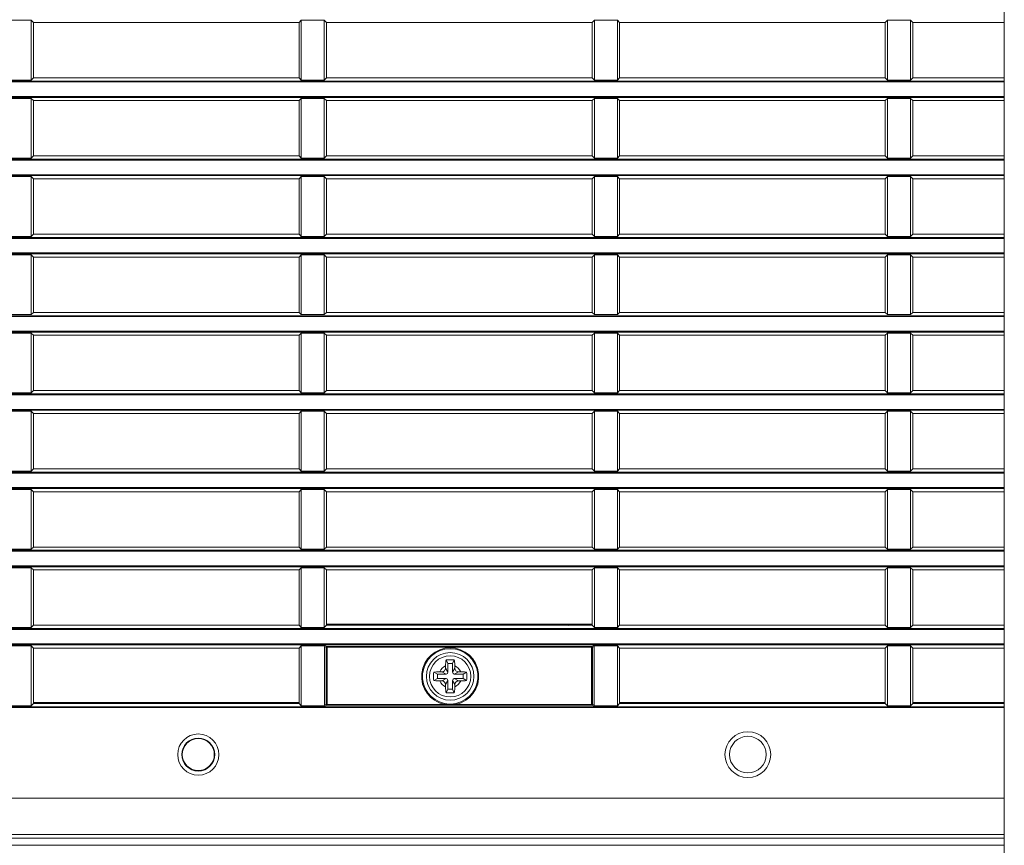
# Model space of a CAD drawing. Header units: millimetres. Extents: x 3925 to 5043, y -86 to 778.
# Tile 20 of 159: x 4110 to 4137, y 257 to 280. Entities that reach past the tile are written whole.
import ezdxf

# ---------------------------------------------------------------- set-up
doc = ezdxf.new("R2010")
doc.units = ezdxf.units.MM
doc.header["$LTSCALE"] = 46.255
for name, color, linetype in [('140-155102-0DXF_CONTINUOUS_LINE', 7, 'CONTINUOUS'), ('85-1A626G050DXF_CONTINUOUS_LINE', 7, 'CONTINUOUS'), ('H30-BOTTOM-CDXF_CONTINUOUS_LINE', 7, 'CONTINUOUS'), ('H30-RIGHT-CODXF_CONTINUOUS_LINE', 7, 'CONTINUOUS'), ('MESH-BOTTOM-DXF_CONTINUOUS_LINE', 7, 'CONTINUOUS')]:
    doc.layers.add(name, color=color, linetype=linetype)

msp = doc.modelspace()

# ---------------------------------------------------------------- linework, layer by layer
at = {"layer": '140-155102-0DXF_CONTINUOUS_LINE', "color": 7, "linetype": 'Continuous', "lineweight": 0}
msp.add_line((4137.2981, 310.3287), (4137.2981, 223.8288), dxfattribs=at)
at = {"layer": '85-1A626G050DXF_CONTINUOUS_LINE', "color": 7, "linetype": 'Continuous', "lineweight": 0}
for p, q in [((4122.1112, 262.3462), (4122.0614, 262.4458)), ((4122.1112, 262.3462), (4122.1112, 262.1087)), ((4122.2362, 262.3462), (4122.1112, 262.3462)), ((4122.2362, 262.3462), (4122.2861, 262.4458)), ((4122.2362, 262.1087), (4122.2362, 262.3462)), ((4121.8237, 262.0587), (4121.7241, 262.1085)), ((4121.8237, 262.0587), (4121.8237, 261.9337)), ((4122.0612, 262.0587), (4121.8237, 262.0587)), ((4121.8873, 262.1212), (4121.9487, 262.1212)), ((4122.0612, 262.0587), (4121.9487, 262.1212)), ((4122.0487, 262.2826), (4122.0487, 262.2212)), ((4122.1112, 262.1087), (4122.0487, 262.2212)), ((4122.2362, 262.1087), (4122.2987, 262.2212)), ((4122.2862, 262.0587), (4122.3987, 262.1212)), ((4122.5237, 262.0587), (4122.2862, 262.0587)), ((4122.2987, 262.2826), (4122.2987, 262.2212)), ((4122.4602, 262.1212), (4122.3987, 262.1212)), ((4122.5237, 262.0587), (4122.6234, 262.1085)), ((4122.5237, 261.9337), (4122.5237, 262.0587)), ((4121.8237, 261.9337), (4121.7241, 261.8839)), ((4121.8237, 261.9337), (4122.0612, 261.9337)), ((4121.8873, 261.8712), (4121.9487, 261.8712)), ((4122.0612, 261.9337), (4121.9487, 261.8712)), ((4122.1112, 261.8837), (4122.0487, 261.7712)), ((4122.0487, 261.7098), (4122.0487, 261.7712)), ((4122.1112, 261.8837), (4122.1112, 261.6462)), ((4122.2362, 261.8837), (4122.2987, 261.7712)), ((4122.2362, 261.6462), (4122.2362, 261.8837)), ((4122.2862, 261.9337), (4122.3987, 261.8712)), ((4122.2862, 261.9337), (4122.5237, 261.9337)), ((4122.2987, 261.7098), (4122.2987, 261.7712)), ((4122.4602, 261.8712), (4122.3987, 261.8712)), ((4122.5237, 261.9337), (4122.6234, 261.8839)), ((4122.1112, 261.6462), (4122.0614, 261.5466)), ((4122.1112, 261.6462), (4122.2362, 261.6462)), ((4122.2362, 261.6462), (4122.2861, 261.5466))]:
    msp.add_line(p, q, dxfattribs=at)
for points in [[(4122.0487, 262.2826), (4122.0491, 262.3128), (4122.0501, 262.3387), (4122.0514, 262.361), (4122.053, 262.3806), (4122.0547, 262.3983), (4122.0567, 262.4148), (4122.0589, 262.4306), (4122.0614, 262.4458)], [(4122.0614, 262.4458), (4122.0985, 262.4479), (4122.136, 262.4491), (4122.1737, 262.4495)], [(4122.1737, 262.4495), (4122.2115, 262.4491), (4122.249, 262.4479), (4122.2861, 262.4458)], [(4122.2861, 262.4458), (4122.2886, 262.4304), (4122.2908, 262.4145), (4122.2928, 262.3979), (4122.2946, 262.3801), (4122.2961, 262.3605), (4122.2974, 262.3382), (4122.2984, 262.3125), (4122.2987, 262.2826)], [(4121.7241, 261.8839), (4121.7223, 261.9158), (4121.7211, 261.9479), (4121.7205, 261.9801), (4121.7205, 262.0123), (4121.7211, 262.0445), (4121.7223, 262.0766), (4121.7241, 262.1085)], [(4121.7241, 262.1085), (4121.7606, 262.1139), (4121.8004, 262.1179), (4121.843, 262.1204), (4121.8873, 262.1212)], [(4122.4602, 262.1212), (4122.4957, 262.1207), (4122.5303, 262.1191), (4122.5634, 262.1165), (4122.5945, 262.1129), (4122.6234, 262.1085)], [(4122.6234, 262.1085), (4122.6252, 262.0766), (4122.6264, 262.0445), (4122.627, 262.0123), (4122.627, 261.9801), (4122.6264, 261.9479), (4122.6252, 261.9158), (4122.6234, 261.8839)], [(4121.8873, 261.8712), (4121.8518, 261.8717), (4121.8172, 261.8733), (4121.7841, 261.8759), (4121.753, 261.8794), (4121.7241, 261.8839)], [(4122.6234, 261.8839), (4122.5869, 261.8785), (4122.5471, 261.8745), (4122.5045, 261.872), (4122.4602, 261.8712)], [(4122.0614, 261.5466), (4122.0589, 261.562), (4122.0567, 261.5779), (4122.0547, 261.5945), (4122.0529, 261.6123), (4122.0514, 261.6319), (4122.0501, 261.6542), (4122.0491, 261.6799), (4122.0487, 261.7098)], [(4122.1737, 261.5429), (4122.136, 261.5433), (4122.0985, 261.5445), (4122.0614, 261.5466)], [(4122.2861, 261.5466), (4122.249, 261.5445), (4122.2115, 261.5433), (4122.1737, 261.5429)], [(4122.2987, 261.7098), (4122.2984, 261.6796), (4122.2974, 261.6537), (4122.2961, 261.6314), (4122.2945, 261.6118), (4122.2928, 261.5941), (4122.2908, 261.5776), (4122.2886, 261.5618), (4122.2861, 261.5466)]]:
    msp.add_lwpolyline(points, dxfattribs=at)
msp.add_circle((4122.1737, 261.9962), 0.5625, dxfattribs=at)
for centre, radius, start, end in [((4122.1737, 261.9962), 0.3125, 113.57818, 156.42182), ((4121.9487, 262.2212), 0.1, 270, 0), ((4122.0612, 262.1087), 0.05, 270, 0), ((4122.2862, 262.1087), 0.05, 180, 270), ((4122.1737, 261.9962), 0.3125, 23.57818, 66.42182), ((4122.3987, 262.2212), 0.1, 180, 270), ((4122.1737, 261.9962), 0.3125, 203.57818, 246.42182), ((4121.9487, 261.7712), 0.1, 0, 90), ((4122.0612, 261.8837), 0.05, 0, 90), ((4122.2862, 261.8837), 0.05, 90, 180), ((4122.1737, 261.9962), 0.3125, 293.57818, 336.42182), ((4122.3987, 261.7712), 0.1, 90, 180)]:
    msp.add_arc(centre, radius, start, end, dxfattribs=at)
at = {"layer": 'H30-BOTTOM-CDXF_CONTINUOUS_LINE', "color": 7, "linetype": 'Continuous', "lineweight": 0}
for p, q in [((4116.1635, 261.2862), (4116.1635, 261.2562)), ((4137.2981, 257.3855), (4096.2987, 257.3855))]:
    msp.add_line(p, q, dxfattribs=at)
msp.add_arc((4118.9237, 270.3287), 9.5, 313.00989, 313.27011, dxfattribs=at)
at = {"layer": 'H30-RIGHT-CODXF_CONTINUOUS_LINE', "color": 7, "linetype": 'Continuous', "lineweight": 0}
for p, q in [((4110.1101, 279.9076), (4110.7374, 279.9076)), ((4110.7374, 278.2748), (4110.7374, 279.9076)), ((4110.7987, 279.8462), (4110.7374, 279.9076)), ((4110.7987, 278.3362), (4110.7987, 279.8462)), ((4118.0487, 279.8462), (4110.7987, 279.8462)), ((4118.1101, 279.9076), (4118.0487, 279.8462)), ((4118.0487, 278.3362), (4118.0487, 279.8462)), ((4118.1101, 279.9076), (4118.1101, 278.2748)), ((4118.1101, 279.9076), (4118.7374, 279.9076)), ((4118.7374, 278.2748), (4118.7374, 279.9076)), ((4118.7987, 279.8462), (4118.7374, 279.9076)), ((4118.7987, 279.8462), (4118.7987, 278.3362)), ((4126.0487, 279.8462), (4118.7987, 279.8462)), ((4126.1101, 279.9076), (4126.0487, 279.8462)), ((4126.0487, 278.3362), (4126.0487, 279.8462)), ((4126.1101, 279.9076), (4126.1101, 278.2748)), ((4126.1101, 279.9076), (4126.7374, 279.9076)), ((4126.7374, 278.2748), (4126.7374, 279.9076)), ((4126.7987, 279.8462), (4126.7374, 279.9076)), ((4126.7987, 278.3362), (4126.7987, 279.8462)), ((4134.0487, 279.8462), (4126.7987, 279.8462)), ((4134.1101, 279.9076), (4134.0487, 279.8462)), ((4134.0487, 278.3362), (4134.0487, 279.8462)), ((4134.1101, 279.9076), (4134.1101, 278.2748)), ((4134.1101, 279.9076), (4134.7374, 279.9076)), ((4134.7987, 279.8462), (4134.7374, 279.9076)), ((4134.7374, 278.2748), (4134.7374, 279.9076)), ((4134.7987, 278.3362), (4134.7987, 279.8462)), ((4137.2981, 279.8462), (4134.7987, 279.8462)), ((4137.2981, 278.2468), (4096.2987, 278.2468)), ((4137.2981, 278.222), (4096.2987, 278.222)), ((4110.7374, 278.2748), (4110.1101, 278.2748)), ((4110.7374, 278.2748), (4110.7987, 278.3362)), ((4118.0487, 278.3362), (4110.7987, 278.3362)), ((4118.0487, 278.3362), (4118.1101, 278.2748)), ((4118.7374, 278.2748), (4118.1101, 278.2748)), ((4118.7374, 278.2748), (4118.7987, 278.3362)), ((4126.0487, 278.3362), (4118.7987, 278.3362)), ((4126.0487, 278.3362), (4126.1101, 278.2748)), ((4126.7374, 278.2748), (4126.1101, 278.2748)), ((4126.7374, 278.2748), (4126.7987, 278.3362)), ((4134.0487, 278.3362), (4126.7987, 278.3362)), ((4134.0487, 278.3362), (4134.1101, 278.2748)), ((4134.7374, 278.2748), (4134.1101, 278.2748)), ((4134.7374, 278.2748), (4134.7987, 278.3362)), ((4137.2981, 278.3362), (4134.7987, 278.3362)), ((4096.2987, 277.8254), (4137.2981, 277.8254)), ((4096.2987, 277.8006), (4137.2981, 277.8006)), ((4110.1101, 277.7726), (4110.7374, 277.7726)), ((4110.7374, 276.1398), (4110.7374, 277.7726)), ((4110.7987, 277.7112), (4110.7374, 277.7726)), ((4110.7987, 276.2012), (4110.7987, 277.7112)), ((4118.0487, 277.7112), (4110.7987, 277.7112)), ((4118.1101, 277.7726), (4118.0487, 277.7112)), ((4118.0487, 276.2012), (4118.0487, 277.7112)), ((4118.1101, 277.7726), (4118.1101, 276.1398)), ((4118.1101, 277.7726), (4118.7374, 277.7726)), ((4118.7374, 276.1398), (4118.7374, 277.7726)), ((4118.7987, 277.7112), (4118.7374, 277.7726)), ((4118.7987, 277.7112), (4118.7987, 276.2012)), ((4126.0487, 277.7112), (4118.7987, 277.7112)), ((4126.1101, 277.7726), (4126.0487, 277.7112)), ((4126.0487, 276.2012), (4126.0487, 277.7112)), ((4126.1101, 277.7726), (4126.1101, 276.1398)), ((4126.1101, 277.7726), (4126.7374, 277.7726)), ((4126.7374, 276.1398), (4126.7374, 277.7726)), ((4126.7987, 277.7112), (4126.7374, 277.7726)), ((4126.7987, 276.2012), (4126.7987, 277.7112)), ((4134.0487, 277.7112), (4126.7987, 277.7112)), ((4134.1101, 277.7726), (4134.0487, 277.7112)), ((4134.0487, 276.2012), (4134.0487, 277.7112)), ((4134.1101, 277.7726), (4134.1101, 276.1398)), ((4134.1101, 277.7726), (4134.7374, 277.7726)), ((4134.7987, 277.7112), (4134.7374, 277.7726)), ((4134.7374, 276.1398), (4134.7374, 277.7726)), ((4134.7987, 276.2012), (4134.7987, 277.7112)), ((4137.2981, 277.7112), (4134.7987, 277.7112)), ((4137.2981, 276.1118), (4096.2987, 276.1118)), ((4137.2981, 276.087), (4096.2987, 276.087)), ((4110.7374, 276.1398), (4110.1101, 276.1398)), ((4110.7374, 276.1398), (4110.7987, 276.2012)), ((4118.0487, 276.2012), (4110.7987, 276.2012)), ((4118.0487, 276.2012), (4118.1101, 276.1398)), ((4118.7374, 276.1398), (4118.1101, 276.1398)), ((4118.7374, 276.1398), (4118.7987, 276.2012)), ((4126.0487, 276.2012), (4118.7987, 276.2012)), ((4126.0487, 276.2012), (4126.1101, 276.1398)), ((4126.7374, 276.1398), (4126.1101, 276.1398)), ((4126.7374, 276.1398), (4126.7987, 276.2012)), ((4134.0487, 276.2012), (4126.7987, 276.2012)), ((4134.0487, 276.2012), (4134.1101, 276.1398)), ((4134.7374, 276.1398), (4134.1101, 276.1398)), ((4134.7374, 276.1398), (4134.7987, 276.2012)), ((4137.2981, 276.2012), (4134.7987, 276.2012)), ((4096.2987, 275.6904), (4137.2981, 275.6904)), ((4096.2987, 275.6656), (4137.2981, 275.6656)), ((4110.1101, 275.6376), (4110.7374, 275.6376)), ((4110.7374, 274.0048), (4110.7374, 275.6376)), ((4110.7987, 275.5762), (4110.7374, 275.6376)), ((4110.7987, 274.0662), (4110.7987, 275.5762)), ((4118.0487, 275.5762), (4110.7987, 275.5762)), ((4118.1101, 275.6376), (4118.0487, 275.5762)), ((4118.0487, 274.0662), (4118.0487, 275.5762)), ((4118.1101, 275.6376), (4118.1101, 274.0048)), ((4118.1101, 275.6376), (4118.7374, 275.6376)), ((4118.7374, 274.0048), (4118.7374, 275.6376)), ((4118.7987, 275.5762), (4118.7374, 275.6376)), ((4118.7987, 275.5762), (4118.7987, 274.0662)), ((4126.0487, 275.5762), (4118.7987, 275.5762)), ((4126.1101, 275.6376), (4126.0487, 275.5762)), ((4126.0487, 274.0662), (4126.0487, 275.5762)), ((4126.1101, 275.6376), (4126.1101, 274.0048)), ((4126.1101, 275.6376), (4126.7374, 275.6376)), ((4126.7374, 274.0048), (4126.7374, 275.6376)), ((4126.7987, 275.5762), (4126.7374, 275.6376)), ((4126.7987, 274.0662), (4126.7987, 275.5762)), ((4134.0487, 275.5762), (4126.7987, 275.5762)), ((4134.1101, 275.6376), (4134.0487, 275.5762)), ((4134.0487, 274.0662), (4134.0487, 275.5762)), ((4134.1101, 275.6376), (4134.1101, 274.0048)), ((4134.1101, 275.6376), (4134.7374, 275.6376)), ((4134.7987, 275.5762), (4134.7374, 275.6376)), ((4134.7374, 274.0048), (4134.7374, 275.6376)), ((4137.2981, 275.5762), (4134.7987, 275.5762)), ((4134.7987, 274.0662), (4134.7987, 275.5762)), ((4137.2981, 273.9768), (4096.2987, 273.9768)), ((4137.2981, 273.952), (4096.2987, 273.952)), ((4110.7374, 274.0048), (4110.1101, 274.0048)), ((4110.7374, 274.0048), (4110.7987, 274.0662)), ((4118.0487, 274.0662), (4110.7987, 274.0662)), ((4118.0487, 274.0662), (4118.1101, 274.0048)), ((4118.7374, 274.0048), (4118.1101, 274.0048)), ((4118.7374, 274.0048), (4118.7987, 274.0662)), ((4126.0487, 274.0662), (4118.7987, 274.0662)), ((4126.0487, 274.0662), (4126.1101, 274.0048)), ((4126.7374, 274.0048), (4126.1101, 274.0048)), ((4126.7374, 274.0048), (4126.7987, 274.0662)), ((4134.0487, 274.0662), (4126.7987, 274.0662)), ((4134.0487, 274.0662), (4134.1101, 274.0048)), ((4134.7374, 274.0048), (4134.1101, 274.0048)), ((4134.7374, 274.0048), (4134.7987, 274.0662)), ((4137.2981, 274.0662), (4134.7987, 274.0662)), ((4096.2987, 273.5554), (4137.2981, 273.5554)), ((4096.2987, 273.5306), (4137.2981, 273.5306)), ((4110.1101, 273.5026), (4110.7374, 273.5026)), ((4110.7374, 271.8698), (4110.7374, 273.5026)), ((4110.7987, 273.4412), (4110.7374, 273.5026)), ((4110.7987, 271.9312), (4110.7987, 273.4412)), ((4118.0487, 273.4412), (4110.7987, 273.4412)), ((4118.1101, 273.5026), (4118.0487, 273.4412)), ((4118.0487, 271.9312), (4118.0487, 273.4412)), ((4118.1101, 273.5026), (4118.1101, 271.8698)), ((4118.1101, 273.5026), (4118.7374, 273.5026)), ((4118.7374, 271.8698), (4118.7374, 273.5026)), ((4118.7987, 273.4412), (4118.7374, 273.5026)), ((4118.7987, 273.4412), (4118.7987, 271.9312)), ((4126.0487, 273.4412), (4118.7987, 273.4412)), ((4126.1101, 273.5026), (4126.0487, 273.4412)), ((4126.0487, 271.9312), (4126.0487, 273.4412)), ((4126.1101, 273.5026), (4126.1101, 271.8698)), ((4126.1101, 273.5026), (4126.7374, 273.5026)), ((4126.7987, 273.4412), (4126.7374, 273.5026)), ((4126.7374, 271.8698), (4126.7374, 273.5026)), ((4126.7987, 271.9312), (4126.7987, 273.4412)), ((4134.0487, 273.4412), (4126.7987, 273.4412)), ((4134.1101, 273.5026), (4134.0487, 273.4412)), ((4134.0487, 271.9312), (4134.0487, 273.4412)), ((4134.1101, 273.5026), (4134.1101, 271.8698)), ((4134.1101, 273.5026), (4134.7374, 273.5026)), ((4134.7987, 273.4412), (4134.7374, 273.5026)), ((4134.7374, 271.8698), (4134.7374, 273.5026)), ((4137.2981, 273.4412), (4134.7987, 273.4412)), ((4134.7987, 271.9312), (4134.7987, 273.4412)), ((4137.2981, 271.8418), (4096.2987, 271.8418)), ((4137.2981, 271.817), (4096.2987, 271.817)), ((4110.7374, 271.8698), (4110.1101, 271.8698)), ((4110.7374, 271.8698), (4110.7987, 271.9312)), ((4118.0487, 271.9312), (4110.7987, 271.9312)), ((4118.0487, 271.9312), (4118.1101, 271.8698)), ((4118.7374, 271.8698), (4118.1101, 271.8698)), ((4118.7374, 271.8698), (4118.7987, 271.9312)), ((4126.0487, 271.9312), (4118.7987, 271.9312)), ((4126.0487, 271.9312), (4126.1101, 271.8698)), ((4126.7374, 271.8698), (4126.1101, 271.8698)), ((4126.7374, 271.8698), (4126.7987, 271.9312)), ((4134.0487, 271.9312), (4126.7987, 271.9312)), ((4134.0487, 271.9312), (4134.1101, 271.8698)), ((4134.7374, 271.8698), (4134.1101, 271.8698)), ((4134.7374, 271.8698), (4134.7987, 271.9312)), ((4137.2981, 271.9312), (4134.7987, 271.9312)), ((4096.2987, 271.4204), (4137.2981, 271.4204)), ((4096.2987, 271.3956), (4137.2981, 271.3956)), ((4110.1101, 271.3676), (4110.7374, 271.3676)), ((4110.7374, 269.7348), (4110.7374, 271.3676)), ((4110.7987, 271.3062), (4110.7374, 271.3676)), ((4110.7987, 269.7962), (4110.7987, 271.3062)), ((4118.0487, 271.3062), (4110.7987, 271.3062)), ((4118.1101, 271.3676), (4118.0487, 271.3062)), ((4118.0487, 269.7962), (4118.0487, 271.3062)), ((4118.1101, 271.3676), (4118.1101, 269.7348)), ((4118.1101, 271.3676), (4118.7374, 271.3676)), ((4118.7374, 269.7348), (4118.7374, 271.3676)), ((4118.7987, 271.3062), (4118.7374, 271.3676)), ((4118.7987, 271.3062), (4118.7987, 269.7962)), ((4126.0487, 271.3062), (4118.7987, 271.3062)), ((4126.1101, 271.3676), (4126.0487, 271.3062)), ((4126.0487, 269.7962), (4126.0487, 271.3062)), ((4126.1101, 271.3676), (4126.1101, 269.7348)), ((4126.1101, 271.3676), (4126.7374, 271.3676)), ((4126.7987, 271.3062), (4126.7374, 271.3676)), ((4126.7374, 269.7348), (4126.7374, 271.3676)), ((4126.7987, 269.7962), (4126.7987, 271.3062)), ((4134.0487, 271.3062), (4126.7987, 271.3062)), ((4134.1101, 271.3676), (4134.0487, 271.3062)), ((4134.0487, 269.7962), (4134.0487, 271.3062)), ((4134.1101, 271.3676), (4134.1101, 269.7348)), ((4134.1101, 271.3676), (4134.7374, 271.3676)), ((4134.7987, 271.3062), (4134.7374, 271.3676)), ((4134.7374, 269.7348), (4134.7374, 271.3676)), ((4137.2981, 271.3062), (4134.7987, 271.3062)), ((4134.7987, 269.7962), (4134.7987, 271.3062)), ((4137.2981, 269.7068), (4096.2987, 269.7068)), ((4137.2981, 269.682), (4096.2987, 269.682)), ((4110.7374, 269.7348), (4110.1101, 269.7348)), ((4110.7374, 269.7348), (4110.7987, 269.7962)), ((4118.0487, 269.7962), (4110.7987, 269.7962)), ((4118.0487, 269.7962), (4118.1101, 269.7348)), ((4118.7374, 269.7348), (4118.1101, 269.7348)), ((4118.7374, 269.7348), (4118.7987, 269.7962)), ((4126.0487, 269.7962), (4118.7987, 269.7962)), ((4126.0487, 269.7962), (4126.1101, 269.7348)), ((4126.7374, 269.7348), (4126.1101, 269.7348)), ((4126.7374, 269.7348), (4126.7987, 269.7962)), ((4134.0487, 269.7962), (4126.7987, 269.7962)), ((4134.0487, 269.7962), (4134.1101, 269.7348)), ((4134.7374, 269.7348), (4134.1101, 269.7348)), ((4134.7374, 269.7348), (4134.7987, 269.7962)), ((4137.2981, 269.7962), (4134.7987, 269.7962)), ((4096.2987, 269.2854), (4137.2981, 269.2854)), ((4096.2987, 269.2606), (4137.2981, 269.2606)), ((4110.1101, 269.2326), (4110.7374, 269.2326)), ((4110.7374, 267.5998), (4110.7374, 269.2326)), ((4110.7987, 269.1712), (4110.7374, 269.2326)), ((4110.7987, 267.6612), (4110.7987, 269.1712)), ((4118.0487, 269.1712), (4110.7987, 269.1712)), ((4118.1101, 269.2326), (4118.0487, 269.1712)), ((4118.0487, 267.6612), (4118.0487, 269.1712)), ((4118.1101, 269.2326), (4118.1101, 267.5998)), ((4118.1101, 269.2326), (4118.7374, 269.2326)), ((4118.7374, 267.5998), (4118.7374, 269.2326)), ((4118.7987, 269.1712), (4118.7374, 269.2326)), ((4118.7987, 269.1712), (4118.7987, 267.6612)), ((4126.0487, 269.1712), (4118.7987, 269.1712)), ((4126.1101, 269.2326), (4126.0487, 269.1712)), ((4126.0487, 267.6612), (4126.0487, 269.1712)), ((4126.1101, 269.2326), (4126.1101, 267.5998)), ((4126.1101, 269.2326), (4126.7374, 269.2326)), ((4126.7987, 269.1712), (4126.7374, 269.2326)), ((4126.7374, 267.5998), (4126.7374, 269.2326)), ((4126.7987, 267.6612), (4126.7987, 269.1712)), ((4134.0487, 269.1712), (4126.7987, 269.1712)), ((4134.1101, 269.2326), (4134.0487, 269.1712)), ((4134.0487, 267.6612), (4134.0487, 269.1712)), ((4134.1101, 269.2326), (4134.1101, 267.5998)), ((4134.1101, 269.2326), (4134.7374, 269.2326)), ((4134.7987, 269.1712), (4134.7374, 269.2326)), ((4134.7374, 267.5998), (4134.7374, 269.2326)), ((4137.2981, 269.1712), (4134.7987, 269.1712)), ((4134.7987, 267.6612), (4134.7987, 269.1712)), ((4137.2981, 267.5718), (4096.2987, 267.5718)), ((4137.2981, 267.547), (4096.2987, 267.547)), ((4110.7374, 267.5998), (4110.1101, 267.5998)), ((4110.7374, 267.5998), (4110.7987, 267.6612)), ((4118.0487, 267.6612), (4110.7987, 267.6612)), ((4118.0487, 267.6612), (4118.1101, 267.5998)), ((4118.7374, 267.5998), (4118.1101, 267.5998)), ((4118.7374, 267.5998), (4118.7987, 267.6612)), ((4126.0487, 267.6612), (4118.7987, 267.6612)), ((4126.0487, 267.6612), (4126.1101, 267.5998)), ((4126.7374, 267.5998), (4126.1101, 267.5998)), ((4126.7374, 267.5998), (4126.7987, 267.6612)), ((4134.0487, 267.6612), (4126.7987, 267.6612)), ((4134.0487, 267.6612), (4134.1101, 267.5998)), ((4134.7374, 267.5998), (4134.1101, 267.5998)), ((4134.7374, 267.5998), (4134.7987, 267.6612)), ((4137.2981, 267.6612), (4134.7987, 267.6612)), ((4096.2987, 267.1504), (4137.2981, 267.1504)), ((4096.2987, 267.1256), (4137.2981, 267.1256)), ((4110.1101, 267.0976), (4110.7374, 267.0976)), ((4110.7374, 265.4648), (4110.7374, 267.0976)), ((4110.7987, 267.0362), (4110.7374, 267.0976)), ((4110.7987, 265.5262), (4110.7987, 267.0362)), ((4118.0487, 267.0362), (4110.7987, 267.0362)), ((4118.1101, 267.0976), (4118.0487, 267.0362)), ((4118.0487, 265.5262), (4118.0487, 267.0362)), ((4118.1101, 267.0976), (4118.1101, 265.4648)), ((4118.1101, 267.0976), (4118.7374, 267.0976)), ((4118.7987, 267.0362), (4118.7374, 267.0976)), ((4118.7374, 265.4648), (4118.7374, 267.0976)), ((4118.7987, 267.0362), (4118.7987, 265.5262)), ((4126.0487, 267.0362), (4118.7987, 267.0362)), ((4126.1101, 267.0976), (4126.0487, 267.0362)), ((4126.0487, 265.5262), (4126.0487, 267.0362)), ((4126.1101, 267.0976), (4126.1101, 265.4648)), ((4126.1101, 267.0976), (4126.7374, 267.0976)), ((4126.7987, 267.0362), (4126.7374, 267.0976)), ((4126.7374, 265.4648), (4126.7374, 267.0976)), ((4126.7987, 265.5262), (4126.7987, 267.0362)), ((4134.0487, 267.0362), (4126.7987, 267.0362)), ((4134.1101, 267.0976), (4134.0487, 267.0362)), ((4134.0487, 265.5262), (4134.0487, 267.0362)), ((4134.1101, 267.0976), (4134.1101, 265.4648)), ((4134.1101, 267.0976), (4134.7374, 267.0976)), ((4134.7987, 267.0362), (4134.7374, 267.0976)), ((4134.7374, 265.4648), (4134.7374, 267.0976)), ((4137.2981, 267.0362), (4134.7987, 267.0362)), ((4134.7987, 265.5262), (4134.7987, 267.0362)), ((4110.7374, 265.4648), (4110.7987, 265.5262)), ((4118.0487, 265.5262), (4110.7987, 265.5262)), ((4118.0487, 265.5262), (4118.1101, 265.4648)), ((4118.7374, 265.4648), (4118.7987, 265.5262)), ((4126.0487, 265.5262), (4118.7987, 265.5262)), ((4126.0487, 265.5262), (4126.1101, 265.4648)), ((4126.7374, 265.4648), (4126.7987, 265.5262)), ((4134.0487, 265.5262), (4126.7987, 265.5262)), ((4134.0487, 265.5262), (4134.1101, 265.4648)), ((4134.7374, 265.4648), (4134.7987, 265.5262)), ((4137.2981, 265.5262), (4134.7987, 265.5262)), ((4137.2981, 265.4368), (4096.2987, 265.4368)), ((4137.2981, 265.412), (4096.2987, 265.412)), ((4110.7374, 265.4648), (4110.1101, 265.4648)), ((4118.7374, 265.4648), (4118.1101, 265.4648)), ((4126.7374, 265.4648), (4126.1101, 265.4648)), ((4134.7374, 265.4648), (4134.1101, 265.4648)), ((4096.2987, 265.0154), (4137.2981, 265.0154)), ((4096.2987, 264.9906), (4137.2981, 264.9906)), ((4110.1101, 264.9626), (4110.7374, 264.9626)), ((4110.7374, 263.3298), (4110.7374, 264.9626)), ((4110.7987, 264.9012), (4110.7374, 264.9626)), ((4110.7987, 263.3912), (4110.7987, 264.9012)), ((4118.0487, 264.9012), (4110.7987, 264.9012)), ((4118.1101, 264.9626), (4118.0487, 264.9012)), ((4118.0487, 263.3912), (4118.0487, 264.9012)), ((4118.1101, 264.9626), (4118.1101, 263.3298)), ((4118.1101, 264.9626), (4118.7374, 264.9626)), ((4118.7987, 264.9012), (4118.7374, 264.9626)), ((4118.7374, 263.3298), (4118.7374, 264.9626)), ((4118.7987, 263.3912), (4118.7987, 264.9012)), ((4126.0487, 264.9012), (4118.7987, 264.9012)), ((4126.1101, 264.9626), (4126.0487, 264.9012)), ((4126.0487, 263.3912), (4126.0487, 264.9012)), ((4126.1101, 264.9626), (4126.7374, 264.9626)), ((4126.1101, 264.9626), (4126.1101, 263.3298)), ((4126.7987, 264.9012), (4126.7374, 264.9626)), ((4126.7374, 263.3298), (4126.7374, 264.9626)), ((4134.0487, 264.9012), (4126.7987, 264.9012)), ((4126.7987, 263.3912), (4126.7987, 264.9012)), ((4134.1101, 264.9626), (4134.0487, 264.9012)), ((4134.0487, 263.3912), (4134.0487, 264.9012)), ((4134.1101, 264.9626), (4134.7374, 264.9626)), ((4134.1101, 264.9626), (4134.1101, 263.3298)), ((4134.7987, 264.9012), (4134.7374, 264.9626)), ((4134.7374, 263.3298), (4134.7374, 264.9626)), ((4137.2981, 264.9012), (4134.7987, 264.9012)), ((4134.7987, 263.3912), (4134.7987, 264.9012)), ((4110.7374, 263.3298), (4110.7987, 263.3912)), ((4110.7987, 263.3912), (4118.0487, 263.3912)), ((4118.0487, 263.3912), (4118.1101, 263.3298)), ((4118.7374, 263.3298), (4118.7987, 263.3912)), ((4126.0487, 263.4212), (4118.7987, 263.4212)), ((4126.0487, 263.3912), (4118.7987, 263.3912)), ((4126.1101, 263.3298), (4126.0487, 263.3912)), ((4126.7374, 263.3298), (4126.7987, 263.3912)), ((4126.7987, 263.3912), (4134.0487, 263.3912)), ((4134.0487, 263.3912), (4134.1101, 263.3298)), ((4134.7374, 263.3298), (4134.7987, 263.3912)), ((4134.7987, 263.3912), (4137.2981, 263.3912)), ((4137.2981, 263.3018), (4096.2987, 263.3018)), ((4137.2981, 263.277), (4096.2987, 263.277)), ((4110.7374, 263.3298), (4110.1101, 263.3298)), ((4118.7374, 263.3298), (4118.1101, 263.3298)), ((4126.7374, 263.3298), (4126.1101, 263.3298)), ((4134.7374, 263.3298), (4134.1101, 263.3298)), ((4096.2987, 262.8804), (4137.2981, 262.8804)), ((4096.2987, 262.8556), (4137.2981, 262.8556)), ((4110.1101, 262.8276), (4110.7374, 262.8276)), ((4110.7374, 261.1948), (4110.7374, 262.8276)), ((4110.7987, 262.7662), (4110.7374, 262.8276)), ((4110.7987, 261.2562), (4110.7987, 262.7662)), ((4110.7987, 262.7662), (4118.0487, 262.7662)), ((4118.1101, 262.8276), (4118.0487, 262.7662)), ((4118.0487, 262.7662), (4118.0487, 261.2562)), ((4118.1101, 262.8276), (4118.1101, 261.1948)), ((4118.1101, 262.8276), (4118.7666, 262.8276)), ((4118.7405, 261.2187), (4118.7405, 262.8037)), ((4118.792, 262.7901), (4118.7405, 262.8037)), ((4118.8147, 262.8149), (4118.7666, 262.8276)), ((4118.792, 262.7901), (4118.792, 261.2323)), ((4118.792, 262.7901), (4126.0555, 262.7901)), ((4118.8147, 262.8149), (4118.8119, 262.8146)), ((4118.8147, 261.2075), (4118.8147, 262.8149)), ((4126.0328, 262.8149), (4118.8147, 262.8149)), ((4126.0328, 262.8149), (4126.0809, 262.8276)), ((4126.0328, 261.2075), (4126.0328, 262.8149)), ((4126.0555, 262.7901), (4126.107, 262.8037)), ((4126.0555, 261.2323), (4126.0555, 262.7901)), ((4126.0809, 262.8276), (4126.7374, 262.8276)), ((4126.107, 262.8037), (4126.107, 261.2187)), ((4126.7987, 262.7662), (4126.7374, 262.8276)), ((4126.7374, 261.1948), (4126.7374, 262.8276)), ((4126.7987, 262.7662), (4134.0487, 262.7662)), ((4126.7987, 261.2562), (4126.7987, 262.7662)), ((4134.1101, 262.8276), (4134.0487, 262.7662)), ((4134.0487, 261.2562), (4134.0487, 262.7662)), ((4134.1101, 262.8276), (4134.7374, 262.8276)), ((4134.1101, 262.8276), (4134.1101, 261.1948)), ((4134.7987, 262.7662), (4134.7374, 262.8276)), ((4134.7374, 261.1948), (4134.7374, 262.8276)), ((4134.7987, 262.7662), (4137.2981, 262.7662)), ((4134.7987, 261.2562), (4134.7987, 262.7662)), ((4110.7374, 261.1948), (4110.7987, 261.2562)), ((4118.0487, 261.2862), (4110.7987, 261.2862)), ((4110.7987, 261.2562), (4118.0487, 261.2562)), ((4118.0487, 261.2562), (4118.1101, 261.1948)), ((4118.792, 261.2323), (4118.7405, 261.2187)), ((4122.0158, 261.2323), (4118.792, 261.2323)), ((4122.0158, 261.2323), (4122.0209, 261.2567)), ((4122.3317, 261.2323), (4122.3266, 261.2567)), ((4126.0555, 261.2323), (4122.3317, 261.2323)), ((4126.0555, 261.2323), (4126.107, 261.2187)), ((4126.7374, 261.1948), (4126.7987, 261.2562)), ((4134.0487, 261.2862), (4126.7987, 261.2862)), ((4126.7987, 261.2562), (4134.0487, 261.2562)), ((4134.0487, 261.2562), (4134.1101, 261.1948)), ((4134.7374, 261.1948), (4134.7987, 261.2562)), ((4137.2981, 261.2862), (4134.7987, 261.2862)), ((4134.7987, 261.2562), (4137.2981, 261.2562)), ((4137.2981, 261.1668), (4096.2987, 261.1668)), ((4137.2981, 261.142), (4096.2987, 261.142)), ((4110.7374, 261.1948), (4110.1101, 261.1948)), ((4118.7666, 261.1948), (4118.1101, 261.1948)), ((4118.8147, 261.2075), (4118.7666, 261.1948)), ((4126.0328, 261.2075), (4118.8147, 261.2075)), ((4126.0328, 261.2075), (4126.0356, 261.2078)), ((4126.0328, 261.2075), (4126.0809, 261.1948)), ((4126.7374, 261.1948), (4126.0809, 261.1948)), ((4134.7374, 261.1948), (4134.1101, 261.1948)), ((4137.2981, 258.6752), (4096.2987, 258.6752)), ((4137.2981, 257.5787), (4089.8871, 257.5787)), ((4137.2981, 257.6827), (4096.2987, 257.6827))]:
    msp.add_line(p, q, dxfattribs=at)
for points in [[(4118.8016, 262.8097), (4118.7954, 262.8021), (4118.792, 262.7901)], [(4118.8119, 262.8146), (4118.8036, 262.8112), (4118.8016, 262.8097)], [(4126.0555, 262.7901), (4126.0521, 262.8022), (4126.0438, 262.8112), (4126.0328, 262.8149)], [(4118.792, 261.2323), (4118.7954, 261.2202), (4118.8037, 261.2112), (4118.8147, 261.2075)], [(4122.0158, 261.2323), (4122.0749, 261.2273), (4122.1278, 261.2248), (4122.1747, 261.2241), (4122.2219, 261.2248), (4122.2743, 261.2274), (4122.3317, 261.2323)], [(4122.3267, 261.2567), (4122.267, 261.2467), (4122.2078, 261.2416), (4122.147, 261.2413), (4122.0839, 261.2463), (4122.0208, 261.2567)], [(4126.0459, 261.2127), (4126.0521, 261.2203), (4126.0555, 261.2323)], [(4126.0356, 261.2078), (4126.0439, 261.2112), (4126.0459, 261.2127)]]:
    msp.add_lwpolyline(points, dxfattribs=at)
for centre, radius in [((4122.1737, 261.9962), 0.65), ((4115.2987, 259.8612), 0.5625), ((4130.2987, 259.8612), 0.625), ((4115.2987, 259.8612), 0.4508), ((4115.2987, 259.8612), 0.4375), ((4130.2987, 259.8612), 0.5)]:
    msp.add_circle(centre, radius, dxfattribs=at)
for radius, start, end in [(0.7801, 281.68112, 258.31888), (0.7552, 281.68175, 258.31823)]:
    msp.add_arc((4122.1737, 261.9962), radius, start, end, dxfattribs=at)
for centre, major_axis, start_param, end_param in [((4118.768, 262.8024), (0.0268, -0.0071), 1.8551983, 3.3744676), ((4126.0795, 262.8024), (0.0268, 0.0071), -0.232875, 1.2863943), ((4118.768, 261.22), (0.0268, 0.0071), 2.9087177, 4.427987), ((4126.0795, 261.22), (0.0268, -0.0071), -1.2863943, 0.232875)]:
    msp.add_ellipse(centre, major_axis=major_axis, ratio=0.9007478, start_param=start_param, end_param=end_param, dxfattribs=at)
at = {"layer": 'MESH-BOTTOM-DXF_CONTINUOUS_LINE', "color": 7, "linetype": 'Continuous', "lineweight": 0}
msp.add_line((4129.0487, 261.2862), (4129.0487, 261.2562), dxfattribs=at)

doc.saveas('drawing.dxf')
